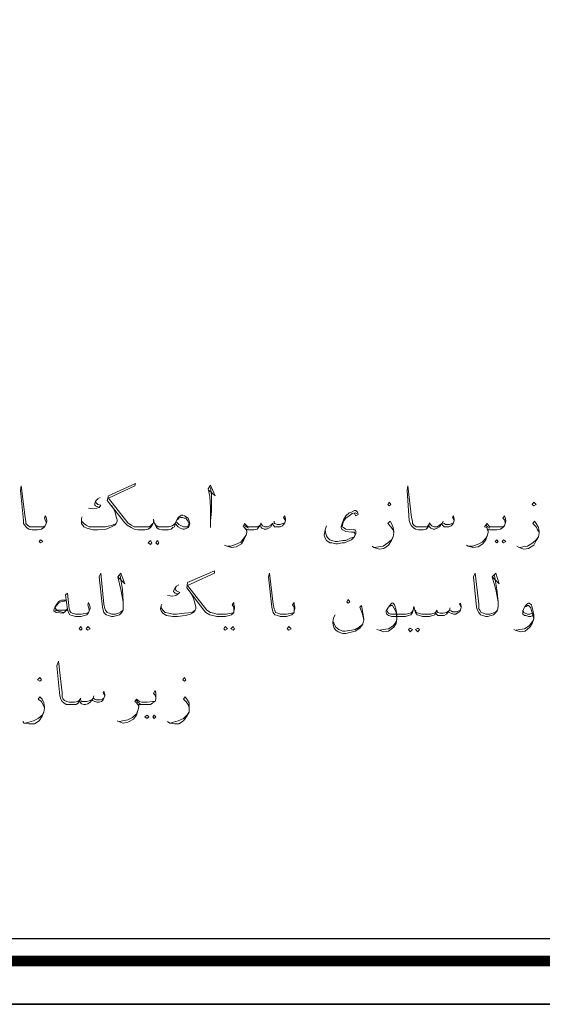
# Model space of a CAD drawing. Header units: metres. Extents: x -18 to 342, y 4 to 63.
# Tile 90 of 173: x 140.82 to 147.33, y 4.01 to 16.28. Entities that reach past the tile are written whole.
import ezdxf

# ---------------------------------------------------------------- set-up
doc = ezdxf.new("R2010")
doc.units = ezdxf.units.M
doc.header["$MEASUREMENT"] = 0
doc.layers.add('PDF4_KADR', color=7, linetype='Continuous')
doc.layers.add('PDF4_textt', color=7, linetype='Continuous')

msp = doc.modelspace()

# ---------------------------------------------------------------- linework, layer by layer
at = {"layer": 'PDF4_KADR', "lineweight": 25}
for points in [[(77.861, 4.013), (161.951, 4.013), (161.951, 63.476), (77.861, 63.476)], [(77.861, 63.476), (161.951, 63.476), (161.951, 4.013), (77.861, 4.013)], [(78.68, 4.832), (161.007, 4.832), (161.007, 62.657), (78.68, 62.657)]]:
    msp.add_lwpolyline(points, close=True, dxfattribs=at)
at = {"layer": 'PDF4_KADR', "lineweight": 0, "const_width": 0.135}
msp.add_lwpolyline([(78.401, 62.937), (78.401, 4.552), (161.277, 4.552), (161.277, 62.937)], close=True, dxfattribs=at)
at = {"layer": 'PDF4_textt', "lineweight": 20}
for points in [[(141.148, 10.004), (141.148, 10.023), (141.138, 10.052), (141.129, 10.071), (141.138, 10.1), (141.148, 10.081), (141.157, 10.042), (141.157, 10.033), (141.148, 10.004), (141.138, 9.975), (141.119, 9.955), (141.09, 9.936), (141.042, 9.927), (140.984, 9.927), (140.974, 9.927), (140.936, 9.936), (140.907, 9.955), (140.888, 9.975), (140.868, 10.004), (140.868, 10.042), (140.83, 10.418), (140.84, 10.476), (140.888, 10.081), (140.897, 10.033), (140.897, 10.004), (140.917, 9.984), (140.946, 9.965), (140.974, 9.965), (140.984, 9.965), (141.051, 9.965), (141.119, 9.965), (141.138, 9.975)], [(142.756, 10.004), (142.747, 9.965), (142.727, 9.955), (142.708, 9.936), (142.67, 9.927), (142.641, 9.927), (142.592, 9.927), (142.554, 9.936), (142.525, 9.955), (142.515, 9.975), (142.496, 10.013), (142.487, 10.061), (142.487, 10.013), (142.467, 9.975), (142.448, 9.955), (142.419, 9.936), (142.381, 9.927), (142.342, 9.927), (142.294, 9.927), (142.246, 9.936), (142.207, 9.955), (142.159, 9.984), (142.13, 10.013), (141.909, 10.293), (141.928, 10.35), (142.265, 10.504), (142.255, 10.476), (141.928, 10.321), (142.169, 10.013), (142.207, 9.984), (142.246, 9.965), (142.294, 9.965), (142.342, 9.965), (142.39, 9.965), (142.438, 9.965), (142.458, 9.984), (142.477, 10.004)], [(143.18, 10.418), (143.257, 10.35), (143.199, 10.485), (143.17, 10.437), (143.19, 10.341), (143.199, 10.206), (143.199, 10.033), (143.199, 9.955)], [(143.199, 10.033), (143.209, 10.158), (143.209, 10.36), (143.199, 10.456)], [(146.233, 10.042), (146.214, 10.081), (146.223, 10.1), (146.233, 10.061), (146.233, 10.042), (146.223, 10.013), (146.214, 9.994), (146.195, 9.975), (146.166, 9.965), (146.137, 9.965), (146.108, 9.965), (146.089, 9.984), (146.079, 10.004), (146.05, 9.965), (146.021, 9.946), (145.992, 9.936), (145.973, 9.936), (145.944, 9.946), (145.925, 9.965), (145.915, 9.984), (145.906, 9.955), (145.886, 9.936), (145.848, 9.927), (145.8, 9.927), (145.79, 9.927), (145.751, 9.936), (145.723, 9.955), (145.703, 9.975), (145.684, 10.004), (145.674, 10.042), (145.646, 10.418), (145.655, 10.476), (145.703, 10.081), (145.713, 10.033), (145.713, 10.004), (145.732, 9.984), (145.761, 9.965), (145.79, 9.965), (145.8, 9.965), (145.857, 9.965), (145.896, 9.965), (145.915, 9.984), (145.925, 10.004), (145.954, 9.975), (145.983, 9.965), (146.021, 9.965), (146.05, 9.984), (146.079, 10.004), (146.089, 10.013), (146.108, 10.004), (146.127, 9.994), (146.175, 9.994), (146.204, 10.004), (146.223, 10.013)], [(141.822, 10.331), (141.793, 10.312), (141.764, 10.283), (141.755, 10.254), (141.755, 10.235), (141.764, 10.225), (141.812, 10.206), (141.783, 10.196), (141.735, 10.187), (141.678, 10.196)], [(141.966, 10.235), (142.005, 10.158), (142.024, 10.09), (142.034, 10.052), (142.034, 10.033), (142.024, 10.004), (142.005, 9.984), (141.966, 9.965), (141.899, 9.936), (141.793, 9.927), (141.735, 9.927), (141.658, 9.946), (141.62, 9.965), (141.591, 10.004), (141.591, 10.023), (141.591, 10.033), (141.591, 10.071), (141.6, 10.09)], [(141.764, 10.283), (141.774, 10.264), (141.793, 10.244), (141.832, 10.235), (141.812, 10.206)], [(142.785, 10.052), (142.804, 10.071), (142.824, 10.081), (142.853, 10.081), (142.872, 10.071), (142.891, 10.071), (142.91, 10.042), (142.93, 10.004), (142.91, 9.965), (142.891, 9.965), (142.862, 9.965), (142.804, 9.994), (142.775, 10.023)], [(144.133, 10.042), (144.105, 10.081), (144.124, 10.1), (144.133, 10.061), (144.133, 10.042), (144.124, 10.013), (144.105, 9.994), (144.095, 9.975), (144.066, 9.965), (144.028, 9.965), (143.999, 9.965), (143.979, 9.984), (143.97, 10.004), (143.95, 9.965), (143.922, 9.946), (143.893, 9.936), (143.864, 9.936), (143.835, 9.946), (143.825, 9.965), (143.816, 9.984), (143.796, 9.955), (143.777, 9.936), (143.739, 9.927), (143.69, 9.927), (143.671, 9.927), (143.652, 9.936), (143.652, 9.898), (143.642, 9.859), (143.613, 9.801), (143.584, 9.753), (143.517, 9.715), (143.459, 9.705), (143.401, 9.724), (143.373, 9.734)], [(145.02, 10.129), (145, 10.138), (144.962, 10.129), (144.923, 10.1), (144.885, 10.071), (144.856, 10.033), (144.846, 10.004), (144.837, 9.965), (144.856, 9.955), (144.885, 9.936), (144.981, 9.927), (145, 9.927), (145.01, 9.907), (145.01, 9.878), (145, 9.859), (144.981, 9.83), (144.952, 9.801), (144.904, 9.782), (144.865, 9.763), (144.837, 9.763), (144.779, 9.753), (144.759, 9.753), (144.711, 9.763), (144.682, 9.763), (144.644, 9.792), (144.625, 9.821), (144.615, 9.859), (144.625, 9.927), (144.644, 9.975)], [(144.991, 10.129), (145.01, 10.1), (145.039, 10.119), (145.029, 10.148), (145.01, 10.167), (144.991, 10.167), (144.952, 10.148), (144.923, 10.138), (144.885, 10.1), (144.856, 10.052), (144.837, 10.004), (144.827, 9.965), (144.827, 9.955), (144.837, 9.927), (144.846, 9.927), (144.885, 9.907), (144.952, 9.898), (144.991, 9.898), (144.991, 9.888), (145, 9.869), (144.991, 9.85), (144.991, 9.84), (144.942, 9.821), (144.885, 9.792), (144.846, 9.792), (144.779, 9.782), (144.75, 9.782), (144.711, 9.792), (144.682, 9.801), (144.654, 9.83), (144.644, 9.85), (144.634, 9.878), (144.625, 9.927)], [(146.869, 10.004), (146.869, 10.023), (146.859, 10.052), (146.84, 10.071), (146.859, 10.1), (146.869, 10.081), (146.878, 10.042), (146.878, 10.033), (146.869, 10.004), (146.859, 9.975), (146.84, 9.955), (146.811, 9.936), (146.763, 9.927), (146.705, 9.927), (146.676, 9.927), (146.657, 9.936), (146.657, 9.898), (146.647, 9.859), (146.628, 9.801), (146.589, 9.753), (146.532, 9.715), (146.464, 9.705), (146.406, 9.724), (146.387, 9.734)], [(142.024, 10.004), (141.976, 9.984), (141.889, 9.965), (141.793, 9.965), (141.745, 9.965), (141.687, 9.965), (141.649, 9.984), (141.62, 10.004), (141.591, 10.033), (141.591, 10.061)], [(142.506, 10.004), (142.515, 9.984), (142.544, 9.965), (142.583, 9.965), (142.641, 9.965), (142.679, 9.965), (142.718, 9.975), (142.756, 10.004), (142.766, 10.023)], [(143.652, 9.907), (143.642, 9.927), (143.623, 9.955), (143.604, 9.965), (143.623, 10.004), (143.662, 9.965), (143.681, 9.965), (143.69, 9.965), (143.748, 9.965), (143.787, 9.965), (143.816, 9.984), (143.825, 10.004), (143.845, 9.975), (143.873, 9.965), (143.912, 9.965), (143.95, 9.984), (143.97, 10.004), (143.989, 10.013), (143.999, 10.004), (144.028, 9.994), (144.066, 9.994), (144.095, 10.004), (144.124, 10.013)], [(143.671, 9.946), (143.642, 9.965), (143.613, 9.984)], [(143.825, 10.013), (143.825, 10.004)], [(143.989, 10.033), (143.989, 10.013)], [(145.482, 9.898), (145.472, 9.927), (145.443, 9.965), (145.405, 10.004), (145.434, 10.033), (145.453, 10.004), (145.472, 9.955), (145.482, 9.907), (145.482, 9.888), (145.472, 9.84), (145.453, 9.792), (145.414, 9.734), (145.357, 9.695), (145.299, 9.686), (145.231, 9.705), (145.212, 9.724)], [(145.934, 10.013), (145.925, 10.004)], [(146.098, 10.033), (146.089, 10.013)], [(146.657, 9.907), (146.647, 9.927), (146.638, 9.955), (146.609, 9.965), (146.638, 10.004), (146.676, 9.965), (146.695, 9.965), (146.705, 9.965), (146.772, 9.965), (146.84, 9.965), (146.859, 9.975)], [(146.676, 9.946), (146.647, 9.965), (146.628, 9.984)], [(147.292, 9.898), (147.273, 9.927), (147.254, 9.965), (147.215, 10.004), (147.235, 10.033), (147.254, 10.004), (147.283, 9.955), (147.292, 9.907), (147.292, 9.888), (147.283, 9.84), (147.254, 9.792), (147.225, 9.734), (147.158, 9.695), (147.1, 9.686), (147.042, 9.705), (147.013, 9.724)], [(143.411, 9.724), (143.45, 9.724), (143.507, 9.744), (143.575, 9.772), (143.613, 9.821), (143.642, 9.859)], [(145.241, 9.705), (145.289, 9.715), (145.347, 9.724), (145.405, 9.763), (145.453, 9.801), (145.472, 9.84)], [(146.416, 9.724), (146.464, 9.724), (146.522, 9.744), (146.58, 9.772), (146.628, 9.821), (146.647, 9.859)], [(147.052, 9.705), (147.09, 9.715), (147.148, 9.724), (147.215, 9.763), (147.254, 9.801), (147.283, 9.84)], [(142.072, 9.358), (142.101, 9.185), (142.111, 9.031), (142.111, 8.973), (142.111, 8.925), (142.092, 8.896), (142.063, 8.867), (142.034, 8.857), (141.986, 8.848), (141.976, 8.848), (141.966, 8.848), (141.928, 8.857), (141.899, 8.867), (141.87, 8.896), (141.86, 8.925), (141.851, 8.963), (141.812, 9.339), (141.832, 9.387), (141.87, 9.002), (141.88, 8.944), (141.889, 8.925), (141.909, 8.896), (141.938, 8.886), (141.966, 8.877), (141.976, 8.877), (142.015, 8.877), (142.053, 8.886), (142.082, 8.906), (142.111, 8.925)], [(142.043, 9.339), (142.13, 9.252), (142.082, 9.387), (142.043, 9.339), (142.082, 9.185), (142.111, 9.031)], [(143.488, 8.915), (143.488, 8.935), (143.488, 8.963), (143.469, 8.992), (143.488, 9.021), (143.488, 9.002), (143.498, 8.963), (143.498, 8.944), (143.488, 8.915), (143.488, 8.896), (143.459, 8.867), (143.43, 8.857), (143.382, 8.848), (143.324, 8.848), (143.276, 8.848), (143.228, 8.857), (143.19, 8.867), (143.141, 8.896), (143.113, 8.925), (142.901, 9.204), (142.91, 9.272), (143.247, 9.416), (143.247, 9.387), (142.91, 9.233), (143.151, 8.925), (143.199, 8.896), (143.238, 8.886), (143.276, 8.877), (143.324, 8.877), (143.392, 8.877), (143.459, 8.886), (143.488, 8.896)], [(144.239, 8.915), (144.239, 8.935), (144.239, 8.963), (144.22, 8.992), (144.239, 9.021), (144.239, 9.002), (144.249, 8.963), (144.249, 8.944), (144.239, 8.915), (144.239, 8.896), (144.211, 8.867), (144.182, 8.857), (144.143, 8.848), (144.076, 8.848), (144.066, 8.848), (144.037, 8.857), (143.999, 8.867), (143.979, 8.896), (143.97, 8.925), (143.96, 8.963), (143.922, 9.339), (143.931, 9.387), (143.979, 9.002), (143.989, 8.944), (143.999, 8.925), (144.008, 8.896), (144.037, 8.886), (144.066, 8.877), (144.076, 8.877), (144.143, 8.877), (144.211, 8.886), (144.239, 8.896)], [(146.734, 9.358), (146.763, 9.185), (146.782, 9.031), (146.782, 8.973), (146.772, 8.925), (146.753, 8.896), (146.724, 8.867), (146.695, 8.857), (146.647, 8.848), (146.638, 8.848), (146.628, 8.848), (146.589, 8.857), (146.561, 8.867), (146.541, 8.896), (146.522, 8.925), (146.512, 8.963), (146.474, 9.339), (146.493, 9.387), (146.541, 9.002), (146.541, 8.944), (146.551, 8.925), (146.57, 8.896), (146.599, 8.886), (146.628, 8.877), (146.638, 8.877), (146.676, 8.877), (146.715, 8.886), (146.753, 8.906), (146.772, 8.925)], [(146.705, 9.339), (146.792, 9.252), (146.753, 9.387), (146.705, 9.339), (146.753, 9.185), (146.782, 9.031)], [(142.804, 9.243), (142.775, 9.223), (142.756, 9.204), (142.737, 9.166), (142.737, 9.156), (142.756, 9.137), (142.795, 9.127), (142.766, 9.108), (142.727, 9.098), (142.66, 9.108)], [(142.756, 9.204), (142.766, 9.175), (142.775, 9.166), (142.814, 9.146), (142.795, 9.127)], [(141.687, 8.915), (141.687, 8.935), (141.678, 8.963), (141.668, 8.992), (141.678, 9.021), (141.687, 9.002), (141.697, 8.963), (141.697, 8.944), (141.687, 8.915), (141.678, 8.896), (141.658, 8.867), (141.629, 8.857), (141.581, 8.848), (141.523, 8.848), (141.514, 8.848), (141.475, 8.857), (141.446, 8.867), (141.427, 8.896), (141.417, 8.935), (141.389, 9.118), (141.417, 9.137), (141.437, 8.944), (141.446, 8.915), (141.456, 8.896), (141.475, 8.886), (141.514, 8.877), (141.523, 8.877), (141.591, 8.877), (141.658, 8.886), (141.678, 8.896)], [(142.949, 9.146), (142.987, 9.069), (143.007, 9.002), (143.016, 8.963), (143.016, 8.944), (143.007, 8.925), (142.987, 8.896), (142.949, 8.877), (142.881, 8.857), (142.785, 8.848), (142.727, 8.848), (142.65, 8.857), (142.602, 8.886), (142.583, 8.915), (142.573, 8.935), (142.573, 8.944), (142.583, 8.983), (142.592, 9.002)], [(141.398, 9.05), (141.34, 9.05), (141.321, 9.04), (141.302, 9.031), (141.263, 8.973), (141.244, 8.925), (141.244, 8.915), (141.273, 8.896), (141.36, 8.886), (141.417, 8.935)], [(141.398, 9.04), (141.331, 9.031), (141.302, 9.012), (141.263, 8.963), (141.263, 8.954), (141.273, 8.935), (141.292, 8.925), (141.389, 8.925), (141.417, 8.944)], [(143.007, 8.925), (142.968, 8.896), (142.872, 8.886), (142.775, 8.877), (142.727, 8.877), (142.679, 8.886), (142.631, 8.896), (142.602, 8.925), (142.583, 8.954), (142.583, 8.973)], [(145.106, 8.809), (145.087, 8.886), (145.058, 8.963), (145.077, 8.983), (145.097, 8.886), (145.106, 8.819), (145.106, 8.8), (145.097, 8.761), (145.097, 8.752), (145.058, 8.703), (145, 8.665), (144.933, 8.646), (144.885, 8.636), (144.846, 8.636), (144.788, 8.655), (144.759, 8.675), (144.74, 8.703), (144.721, 8.761), (144.721, 8.78), (144.731, 8.829), (144.75, 8.867)], [(146.32, 8.963), (146.3, 9.002), (146.31, 9.012), (146.32, 8.973), (146.32, 8.963), (146.31, 8.925), (146.3, 8.906), (146.281, 8.896), (146.252, 8.877), (146.223, 8.877), (146.195, 8.886), (146.166, 8.896), (146.166, 8.915), (146.137, 8.877), (146.108, 8.857), (146.079, 8.857), (146.06, 8.857), (146.031, 8.857), (146.012, 8.877), (146.002, 8.896), (145.992, 8.867), (145.963, 8.857), (145.925, 8.848), (145.886, 8.848), (145.838, 8.848), (145.8, 8.857), (145.771, 8.867), (145.751, 8.896), (145.742, 8.925), (145.732, 8.973), (145.723, 8.925), (145.713, 8.896), (145.694, 8.867), (145.665, 8.857), (145.626, 8.848), (145.578, 8.848), (145.453, 8.848), (145.424, 8.857), (145.414, 8.857), (145.395, 8.877), (145.386, 8.896), (145.386, 8.915), (145.414, 8.963), (145.443, 9.002), (145.453, 9.012), (145.472, 9.012), (145.491, 8.992), (145.511, 8.925), (145.52, 8.867), (145.52, 8.819), (145.511, 8.761), (145.482, 8.713), (145.414, 8.665), (145.357, 8.655), (145.299, 8.675), (145.27, 8.684)], [(145.414, 8.963), (145.424, 8.973), (145.443, 8.983), (145.463, 8.983), (145.482, 8.954), (145.501, 8.915), (145.511, 8.896), (145.52, 8.819), (145.511, 8.78), (145.472, 8.732), (145.414, 8.694), (145.347, 8.684), (145.308, 8.675)], [(147.215, 8.857), (147.187, 8.848), (147.158, 8.848), (147.129, 8.857), (147.109, 8.857), (147.09, 8.877), (147.09, 8.896), (147.09, 8.915), (147.109, 8.963), (147.138, 9.002), (147.158, 9.012), (147.167, 9.012), (147.196, 8.992), (147.215, 8.925), (147.225, 8.867), (147.225, 8.819), (147.206, 8.761), (147.177, 8.713), (147.119, 8.665), (147.061, 8.655), (146.994, 8.675), (146.975, 8.684)], [(147.109, 8.963), (147.129, 8.973), (147.148, 8.983), (147.158, 8.983), (147.187, 8.954), (147.196, 8.915), (147.206, 8.896), (147.225, 8.819), (147.206, 8.78), (147.167, 8.732), (147.109, 8.694), (147.052, 8.684), (147.004, 8.675)], [(141.36, 8.896), (141.263, 8.925)], [(145.723, 8.925), (145.703, 8.896), (145.684, 8.886), (145.636, 8.877), (145.578, 8.877), (145.443, 8.877), (145.414, 8.886), (145.405, 8.896), (145.395, 8.925)], [(145.751, 8.925), (145.761, 8.896), (145.79, 8.886), (145.829, 8.877), (145.886, 8.877), (145.944, 8.877), (145.983, 8.886), (146.002, 8.896), (146.012, 8.915), (146.031, 8.896), (146.06, 8.886), (146.098, 8.886), (146.137, 8.896), (146.166, 8.915), (146.175, 8.925), (146.195, 8.915), (146.214, 8.906), (146.262, 8.906), (146.291, 8.915), (146.31, 8.925)], [(146.021, 8.925), (146.012, 8.915)], [(146.185, 8.954), (146.175, 8.925)], [(147.206, 8.886), (147.177, 8.877), (147.148, 8.877), (147.119, 8.886), (147.1, 8.896), (147.09, 8.925)], [(144.731, 8.78), (144.74, 8.752), (144.759, 8.713), (144.798, 8.684), (144.846, 8.665), (144.875, 8.665), (144.952, 8.675), (145, 8.684), (145.048, 8.713), (145.097, 8.752)], [(141.88, 7.856), (141.86, 7.894), (141.87, 7.914), (141.88, 7.875), (141.88, 7.856), (141.87, 7.827), (141.86, 7.808), (141.841, 7.788), (141.812, 7.779), (141.783, 7.779), (141.755, 7.788), (141.726, 7.798), (141.726, 7.817), (141.697, 7.779), (141.668, 7.76), (141.639, 7.75), (141.62, 7.75), (141.591, 7.76), (141.572, 7.779), (141.562, 7.798), (141.552, 7.769), (141.523, 7.75), (141.485, 7.75), (141.446, 7.75), (141.437, 7.75), (141.398, 7.75), (141.369, 7.769), (141.35, 7.788), (141.331, 7.817), (141.321, 7.856), (141.283, 8.231), (141.302, 8.289), (141.35, 7.894), (141.35, 7.846), (141.36, 7.817), (141.379, 7.798), (141.408, 7.788), (141.437, 7.779), (141.446, 7.779), (141.504, 7.779), (141.543, 7.788), (141.562, 7.798), (141.572, 7.817), (141.591, 7.788), (141.62, 7.788), (141.658, 7.788), (141.697, 7.798), (141.726, 7.817), (141.735, 7.827), (141.755, 7.817), (141.774, 7.808), (141.822, 7.808), (141.851, 7.817), (141.87, 7.827)], [(141.745, 7.856), (141.735, 7.827)], [(142.515, 7.817), (142.515, 7.837), (142.506, 7.865), (142.487, 7.885), (142.506, 7.923), (142.515, 7.894), (142.515, 7.856), (142.515, 7.846), (142.515, 7.817), (142.506, 7.788), (142.477, 7.769), (142.448, 7.75), (142.409, 7.75), (142.342, 7.75), (142.323, 7.75), (142.304, 7.75), (142.304, 7.721), (142.294, 7.673), (142.275, 7.615), (142.236, 7.567), (142.169, 7.528), (142.111, 7.519), (142.053, 7.538), (142.034, 7.548)], [(141.129, 7.711), (141.109, 7.75), (141.09, 7.788), (141.051, 7.817), (141.071, 7.846), (141.1, 7.817), (141.119, 7.769), (141.129, 7.721), (141.129, 7.702), (141.119, 7.654), (141.1, 7.605), (141.061, 7.548), (141.003, 7.509), (140.936, 7.509), (140.878, 7.519), (140.859, 7.538)], [(141.581, 7.827), (141.572, 7.817)], [(142.304, 7.721), (142.294, 7.75), (142.275, 7.769), (142.255, 7.788), (142.275, 7.817), (142.313, 7.788), (142.342, 7.779), (142.409, 7.779), (142.477, 7.788), (142.506, 7.788)], [(142.323, 7.76), (142.294, 7.779), (142.275, 7.798)], [(142.93, 7.711), (142.92, 7.75), (142.891, 7.788), (142.862, 7.817), (142.881, 7.846), (142.901, 7.817), (142.93, 7.769), (142.93, 7.721), (142.93, 7.702), (142.93, 7.654), (142.901, 7.605), (142.862, 7.548), (142.804, 7.509), (142.747, 7.509), (142.689, 7.519), (142.66, 7.538)], [(140.888, 7.519), (140.936, 7.528), (140.994, 7.548), (141.051, 7.577), (141.1, 7.615), (141.119, 7.654)], [(142.063, 7.538), (142.101, 7.548), (142.169, 7.557), (142.226, 7.586), (142.275, 7.634), (142.294, 7.673)], [(142.689, 7.519), (142.737, 7.528), (142.795, 7.548), (142.862, 7.577), (142.901, 7.615), (142.93, 7.654)]]:
    msp.add_lwpolyline(points, dxfattribs=at)
for points in [[(145.424, 10.225), (145.443, 10.244), (145.424, 10.273), (145.405, 10.244)], [(147.225, 10.225), (147.254, 10.244), (147.225, 10.273), (147.206, 10.244)], [(142.756, 10.004), (142.775, 10.042), (142.795, 10.081), (142.824, 10.1), (142.833, 10.11), (142.853, 10.11), (142.872, 10.1), (142.92, 10.071), (142.93, 10.033), (142.939, 10.004), (142.93, 9.975), (142.92, 9.955), (142.901, 9.946), (142.872, 9.936), (142.853, 9.936), (142.824, 9.946), (142.795, 9.965)], [(141.08, 9.763), (141.109, 9.782), (141.08, 9.801), (141.061, 9.782)], [(142.448, 9.792), (142.467, 9.763), (142.448, 9.744), (142.419, 9.763)], [(142.535, 9.792), (142.554, 9.763), (142.535, 9.744), (142.515, 9.763)], [(146.763, 9.801), (146.782, 9.782), (146.763, 9.763), (146.744, 9.782)], [(146.849, 9.801), (146.878, 9.782), (146.849, 9.763), (146.83, 9.782)], [(144.914, 9.06), (144.933, 9.031), (144.914, 9.012), (144.894, 9.031)], [(141.581, 8.723), (141.6, 8.694), (141.581, 8.675), (141.562, 8.694)], [(141.668, 8.723), (141.697, 8.694), (141.668, 8.675), (141.649, 8.694)], [(143.382, 8.723), (143.411, 8.694), (143.382, 8.675), (143.363, 8.694)], [(143.479, 8.723), (143.498, 8.694), (143.479, 8.675), (143.45, 8.694)], [(144.172, 8.675), (144.201, 8.694), (144.172, 8.723), (144.153, 8.694)], [(145.684, 8.703), (145.713, 8.684), (145.684, 8.655), (145.665, 8.684)], [(145.78, 8.703), (145.8, 8.684), (145.78, 8.655), (145.751, 8.684)], [(141.071, 8.039), (141.09, 8.058), (141.071, 8.087), (141.042, 8.058)], [(142.872, 8.039), (142.891, 8.058), (142.872, 8.087), (142.853, 8.058)], [(142.409, 7.615), (142.429, 7.596), (142.409, 7.577), (142.381, 7.596)], [(142.496, 7.615), (142.515, 7.596), (142.496, 7.577), (142.477, 7.596)]]:
    msp.add_lwpolyline(points, close=True, dxfattribs=at)

doc.saveas('drawing.dxf')
